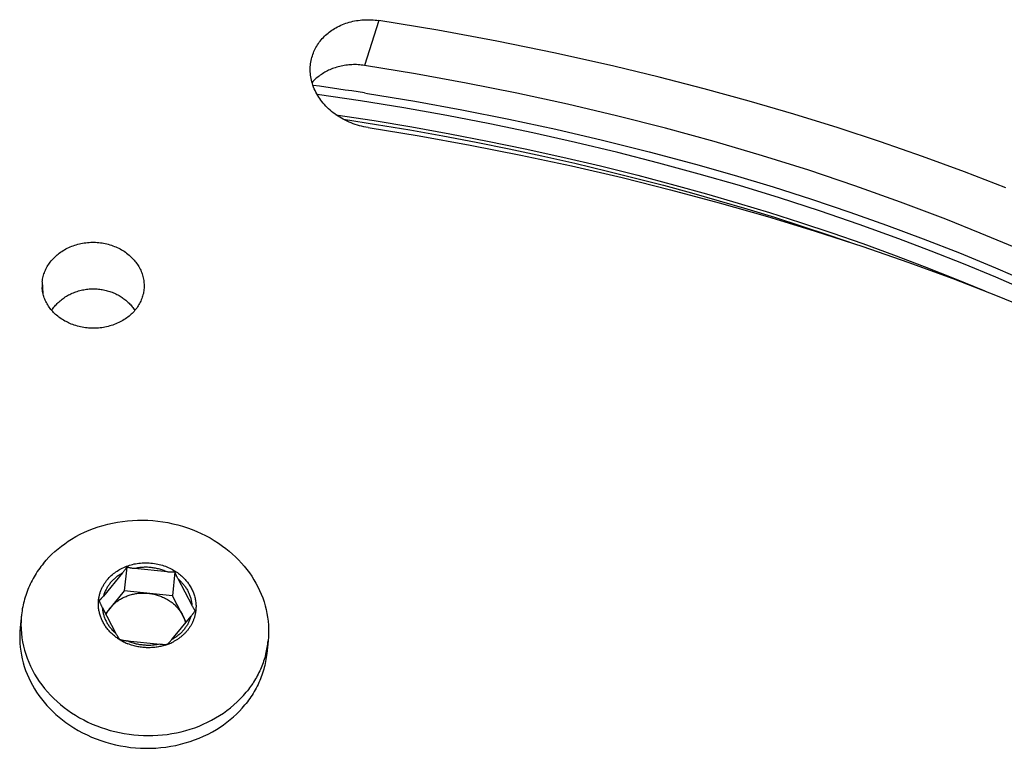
# Model space of a CAD drawing. Extents: x 0 to 1189, y 0 to 841.
# Tile 44 of 84: x 290 to 313, y 187 to 204. Entities that reach past the tile are written whole.
import ezdxf

# ---------------------------------------------------------------- set-up
doc = ezdxf.new("R2010")
doc.units = 0
doc.header["$LTSCALE"] = 65.395
doc.layers.add('mg_3b_BL7', color=7, linetype='CONTINUOUS')

# ---------------------------------------------------------------- blocks, each defined once
blk = doc.blocks.new('MG_3B_BL7', base_point=(346.87, 129.966))
at = {"layer": 'mg_3b_BL7', "color": 2, "linetype": 'CONTINUOUS'}
for p, q in [((298.604, 203.583), (298.267, 202.542)), ((298.272, 201.901), (298.337, 201.891)), ((290.785, 197.517), (290.802, 197.246)), ((293.15, 197.369), (293.147, 197.337)), ((292.651, 190.759), (292.207, 190.219)), ((292.748, 190.892), (292.69, 190.34)), ((293.695, 190.778), (292.926, 190.857)), ((293.865, 190.778), (293.807, 190.226)), ((294.266, 189.999), (293.939, 190.617)), ((292.69, 190.34), (292.254, 189.809)), ((293.807, 190.226), (292.69, 190.34)), ((294.13, 189.614), (293.807, 190.226)), ((290.303, 189.781), (290.272, 189.486)), ((293.797, 189.209), (294.242, 189.751)), ((292.504, 189.335), (292.511, 189.322)), ((292.511, 189.322), (292.519, 189.309)), ((292.756, 189.18), (293.526, 189.101)), ((296.032, 189.179), (296, 188.883))]:
    blk.add_line(p, q, dxfattribs=at)
for points in [[(297.04, 202.694), (297.049, 202.728), (297.059, 202.762), (297.07, 202.796), (297.083, 202.83), (297.096, 202.863), (297.111, 202.895), (297.127, 202.927), (297.143, 202.959), (297.161, 202.99), (297.18, 203.02), (297.2, 203.05), (297.22, 203.079), (297.242, 203.108), (297.265, 203.137), (297.29, 203.165), (297.315, 203.192), (297.341, 203.218), (297.368, 203.244), (297.395, 203.268), (297.424, 203.292), (297.453, 203.315), (297.482, 203.337), (297.513, 203.358), (297.544, 203.379), (297.575, 203.398), (297.607, 203.417), (297.644, 203.437), (297.682, 203.456), (297.72, 203.474), (297.758, 203.49), (297.797, 203.506), (297.837, 203.52), (297.877, 203.533), (297.917, 203.545), (297.958, 203.556), (297.999, 203.566), (298.04, 203.574), (298.082, 203.582), (298.125, 203.588), (298.168, 203.594), (298.212, 203.598), (298.255, 203.601), (298.299, 203.603), (298.343, 203.603), (298.387, 203.603), (298.43, 203.601), (298.474, 203.598), (298.517, 203.594), (298.56, 203.589), (298.604, 203.583)], [(313.169, 199.698), (312.205, 200.071), (311.234, 200.427), (310.258, 200.766), (309.276, 201.089), (308.243, 201.41), (307.205, 201.713), (306.162, 202), (305.115, 202.271), (304.064, 202.525), (302.707, 202.828), (301.344, 203.106), (299.976, 203.357), (298.604, 203.583)], [(298.353, 201.099), (298.302, 201.107), (298.252, 201.117), (298.203, 201.128), (298.153, 201.141), (298.104, 201.156), (298.055, 201.171), (298.007, 201.188), (297.959, 201.207), (297.912, 201.226), (297.865, 201.247), (297.819, 201.27), (297.774, 201.294), (297.734, 201.316), (297.694, 201.34), (297.655, 201.364), (297.617, 201.39), (297.579, 201.416), (297.543, 201.444), (297.507, 201.473), (297.472, 201.503), (297.438, 201.534), (297.404, 201.565), (297.372, 201.598), (297.341, 201.632), (297.311, 201.667), (297.283, 201.701), (297.257, 201.735), (297.232, 201.771), (297.208, 201.807), (297.185, 201.844), (297.163, 201.882), (297.142, 201.92), (297.123, 201.959), (297.105, 201.999), (297.089, 202.039), (297.074, 202.079), (297.06, 202.121), (297.048, 202.162), (297.039, 202.2), (297.031, 202.238), (297.024, 202.276), (297.019, 202.314), (297.015, 202.352), (297.012, 202.391), (297.011, 202.43), (297.011, 202.468), (297.012, 202.506), (297.015, 202.544), (297.019, 202.582), (297.025, 202.62), (297.032, 202.657), (297.04, 202.694)], [(298.267, 202.542), (298.231, 202.547), (298.196, 202.551), (298.16, 202.555), (298.124, 202.557), (298.088, 202.559), (298.052, 202.559), (298.016, 202.559), (297.98, 202.558), (297.944, 202.556), (297.908, 202.554), (297.872, 202.55), (297.836, 202.546), (297.8, 202.54), (297.765, 202.534), (297.729, 202.527), (297.694, 202.519), (297.659, 202.51), (297.625, 202.5), (297.59, 202.489), (297.559, 202.478), (297.528, 202.467), (297.498, 202.455), (297.468, 202.442), (297.438, 202.428), (297.409, 202.414), (297.38, 202.399), (297.351, 202.383), (297.323, 202.366), (297.295, 202.349), (297.268, 202.332), (297.242, 202.314), (297.217, 202.295), (297.192, 202.275), (297.167, 202.255), (297.143, 202.235), (297.12, 202.213), (297.097, 202.191), (297.074, 202.169), (297.053, 202.146)], [(313.359, 198.317), (312.571, 198.649), (311.777, 198.968), (310.723, 199.368), (309.661, 199.748), (308.592, 200.106), (307.517, 200.444), (306.393, 200.775), (305.262, 201.085), (304.127, 201.374), (302.986, 201.643), (301.812, 201.898), (300.634, 202.133), (299.452, 202.348), (298.267, 202.542)], [(313.679, 197.299), (312.936, 197.621), (312.188, 197.932), (311.436, 198.23), (310.679, 198.518), (309.762, 198.849), (308.84, 199.164), (307.913, 199.464), (306.981, 199.749), (306.044, 200.019), (305.104, 200.275), (304.159, 200.516), (303.17, 200.753), (302.177, 200.976), (301.182, 201.183), (300.183, 201.375), (299.182, 201.553), (298.178, 201.717), (297.172, 201.866)], [(298.337, 201.891), (299.436, 201.709), (300.532, 201.51), (301.625, 201.294), (302.715, 201.06), (303.8, 200.807), (304.882, 200.537), (305.958, 200.248), (306.861, 199.991), (307.76, 199.719), (308.655, 199.434), (309.546, 199.134), (310.399, 198.832), (311.247, 198.517), (312.09, 198.187), (312.927, 197.842), (313.72, 197.5)], [(297.608, 201.397), (298.492, 201.261), (299.373, 201.114), (300.253, 200.955), (301.131, 200.785), (302.006, 200.604), (302.88, 200.411), (303.75, 200.206), (304.618, 199.99), (305.483, 199.762), (306.216, 199.558), (306.948, 199.345), (307.676, 199.124), (308.402, 198.893), (309.124, 198.653), (309.843, 198.403), (310.559, 198.144), (311.271, 197.875), (311.978, 197.596), (312.682, 197.307)], [(297.779, 201.292), (298.551, 201.172), (299.323, 201.043), (300.093, 200.906), (300.861, 200.76), (301.628, 200.605), (302.393, 200.442), (303.156, 200.269), (303.917, 200.089), (304.567, 199.926), (305.216, 199.758), (305.863, 199.582), (306.509, 199.4), (307.152, 199.21), (307.793, 199.014), (308.432, 198.811), (309.068, 198.601), (309.702, 198.383)], [(298.353, 201.099), (299.539, 200.905), (300.723, 200.691), (301.904, 200.459), (303.08, 200.207), (304.252, 199.936), (305.382, 199.654), (306.508, 199.354), (307.628, 199.034), (308.742, 198.694), (309.85, 198.334), (310.895, 197.974), (311.934, 197.594), (312.965, 197.194), (313.988, 196.775)], [(290.785, 197.517), (290.789, 197.547), (290.794, 197.578), (290.8, 197.608), (290.807, 197.638), (290.815, 197.668), (290.824, 197.698), (290.834, 197.727), (290.846, 197.756), (290.858, 197.785), (290.871, 197.813), (290.885, 197.841), (290.9, 197.868), (290.916, 197.895), (290.934, 197.923), (290.952, 197.95), (290.972, 197.976), (290.992, 198.002), (291.013, 198.027), (291.035, 198.051), (291.058, 198.075), (291.081, 198.098), (291.105, 198.12), (291.13, 198.141), (291.155, 198.162), (291.181, 198.182), (291.207, 198.201), (291.238, 198.222), (291.269, 198.242), (291.301, 198.261), (291.334, 198.279), (291.367, 198.297), (291.4, 198.313), (291.434, 198.328), (291.469, 198.342), (291.503, 198.355), (291.539, 198.367), (291.574, 198.378), (291.61, 198.388), (291.647, 198.397), (291.684, 198.406), (291.722, 198.413), (291.759, 198.419), (291.797, 198.424), (291.835, 198.428), (291.873, 198.431), (291.911, 198.433), (291.949, 198.434), (291.987, 198.434), (292.025, 198.433), (292.063, 198.43)], [(292.063, 198.43), (292.1, 198.427), (292.137, 198.423), (292.173, 198.418), (292.21, 198.412), (292.247, 198.404), (292.283, 198.396), (292.319, 198.387), (292.355, 198.377), (292.39, 198.365), (292.426, 198.353), (292.46, 198.34), (292.495, 198.326), (292.528, 198.311), (292.56, 198.296), (292.592, 198.279), (292.624, 198.262), (292.654, 198.243), (292.685, 198.224), (292.715, 198.204), (292.744, 198.183), (292.772, 198.161), (292.8, 198.138), (292.827, 198.114), (292.853, 198.09), (292.876, 198.068), (292.897, 198.045), (292.918, 198.021), (292.939, 197.997), (292.958, 197.972), (292.977, 197.947), (292.995, 197.921), (293.012, 197.895), (293.028, 197.868), (293.044, 197.84), (293.058, 197.812), (293.072, 197.784), (293.084, 197.754), (293.095, 197.726), (293.106, 197.698), (293.115, 197.669), (293.123, 197.639), (293.13, 197.61), (293.136, 197.58), (293.141, 197.55), (293.145, 197.52), (293.148, 197.49), (293.15, 197.46), (293.151, 197.43), (293.151, 197.399), (293.15, 197.369)], [(291.862, 196.443), (291.825, 196.446), (291.787, 196.45), (291.75, 196.456), (291.713, 196.462), (291.676, 196.47), (291.639, 196.478), (291.603, 196.488), (291.566, 196.498), (291.53, 196.509), (291.495, 196.522), (291.459, 196.535), (291.429, 196.548), (291.398, 196.561), (291.368, 196.576), (291.338, 196.591), (291.309, 196.606), (291.28, 196.623), (291.252, 196.64), (291.224, 196.659), (291.196, 196.678), (291.17, 196.697), (291.143, 196.718), (291.118, 196.739), (291.094, 196.76), (291.071, 196.782), (291.049, 196.804), (291.027, 196.827), (291.006, 196.85), (290.985, 196.875), (290.966, 196.9), (290.947, 196.925), (290.929, 196.951), (290.912, 196.978), (290.896, 197.005), (290.881, 197.033), (290.867, 197.06), (290.855, 197.088), (290.843, 197.116), (290.832, 197.144), (290.822, 197.173), (290.813, 197.202), (290.806, 197.232), (290.799, 197.262), (290.793, 197.291), (290.789, 197.321), (290.785, 197.351), (290.783, 197.382)], [(291.004, 196.853), (291.02, 196.878), (291.038, 196.901), (291.056, 196.925), (291.074, 196.948), (291.094, 196.97), (291.114, 196.992), (291.135, 197.014), (291.156, 197.034), (291.178, 197.055), (291.2, 197.074), (291.223, 197.093), (291.247, 197.112), (291.271, 197.13), (291.295, 197.147), (291.32, 197.164), (291.346, 197.18), (291.371, 197.195), (291.398, 197.21), (291.424, 197.224), (291.451, 197.237), (291.48, 197.25), (291.509, 197.262), (291.538, 197.274), (291.568, 197.285), (291.598, 197.295), (291.628, 197.304), (291.659, 197.313), (291.689, 197.32), (291.72, 197.327), (291.751, 197.333), (291.782, 197.339), (291.813, 197.343), (291.844, 197.347), (291.876, 197.35), (291.907, 197.352), (291.938, 197.353), (291.969, 197.354), (292.001, 197.353), (292.032, 197.352), (292.063, 197.35)], [(293.147, 197.337), (293.143, 197.307), (293.139, 197.276), (293.133, 197.246), (293.125, 197.216), (293.117, 197.186), (293.108, 197.157), (293.098, 197.127), (293.086, 197.098), (293.074, 197.07), (293.061, 197.042), (293.047, 197.014), (293.032, 196.987), (293.016, 196.96), (292.998, 196.933), (292.979, 196.906), (292.959, 196.88), (292.939, 196.855), (292.918, 196.83), (292.896, 196.807), (292.873, 196.783), (292.849, 196.761), (292.825, 196.739), (292.8, 196.718), (292.775, 196.698), (292.749, 196.679), (292.722, 196.66), (292.691, 196.64), (292.66, 196.62), (292.627, 196.602), (292.595, 196.584), (292.561, 196.568), (292.528, 196.552), (292.494, 196.538), (292.459, 196.524), (292.424, 196.512), (292.389, 196.5), (292.353, 196.49), (292.317, 196.48), (292.28, 196.471), (292.242, 196.464), (292.205, 196.457), (292.167, 196.451), (292.129, 196.447), (292.091, 196.443), (292.053, 196.44), (292.014, 196.439), (291.976, 196.438), (291.938, 196.439), (291.9, 196.44), (291.862, 196.443)], [(292.063, 197.35), (292.092, 197.348), (292.122, 197.345), (292.151, 197.341), (292.18, 197.336), (292.209, 197.331), (292.238, 197.325), (292.267, 197.318), (292.296, 197.31), (292.324, 197.302), (292.353, 197.293), (292.381, 197.284), (292.409, 197.273), (292.437, 197.262), (292.464, 197.251), (292.491, 197.238), (292.518, 197.225), (292.544, 197.211), (292.57, 197.197), (292.593, 197.183), (292.616, 197.169), (292.638, 197.154), (292.66, 197.139), (292.682, 197.123), (292.703, 197.106), (292.724, 197.09), (292.745, 197.072), (292.764, 197.054), (292.784, 197.036), (292.803, 197.017), (292.821, 196.998), (292.839, 196.978), (292.857, 196.958), (292.874, 196.938), (292.89, 196.917), (292.906, 196.896), (292.921, 196.874), (292.936, 196.852)], [(290.812, 190.976), (290.874, 191.049), (290.94, 191.12), (291.008, 191.188), (291.079, 191.254), (291.153, 191.317), (291.229, 191.377), (291.306, 191.435), (291.386, 191.49), (291.468, 191.542), (291.566, 191.599), (291.667, 191.652), (291.769, 191.702), (291.874, 191.747), (291.979, 191.788), (292.087, 191.826), (292.196, 191.859), (292.305, 191.888), (292.419, 191.914), (292.535, 191.936), (292.65, 191.953), (292.767, 191.967), (292.883, 191.976), (293, 191.981), (293.117, 191.982), (293.234, 191.978), (293.352, 191.971), (293.469, 191.959), (293.586, 191.943), (293.702, 191.923), (293.817, 191.899), (293.931, 191.871), (294.044, 191.839), (294.156, 191.803), (294.265, 191.763), (294.372, 191.72), (294.477, 191.673), (294.58, 191.622), (294.682, 191.567), (294.781, 191.508), (294.878, 191.446), (294.973, 191.38), (295.052, 191.32), (295.128, 191.258), (295.203, 191.194), (295.275, 191.127), (295.345, 191.057), (295.412, 190.985), (295.477, 190.911), (295.539, 190.834), (295.597, 190.755), (295.651, 190.677), (295.701, 190.597), (295.749, 190.516), (295.793, 190.433), (295.834, 190.348), (295.872, 190.262), (295.906, 190.174), (295.936, 190.084), (295.963, 189.994), (295.986, 189.905), (296.004, 189.816), (296.02, 189.725), (296.031, 189.634), (296.039, 189.543), (296.043, 189.452), (296.043, 189.36), (296.039, 189.269), (296.032, 189.179)], [(292.294, 190.595), (292.316, 190.621), (292.339, 190.646), (292.363, 190.67), (292.388, 190.694), (292.414, 190.717), (292.44, 190.739), (292.468, 190.76), (292.496, 190.78), (292.524, 190.8), (292.553, 190.818), (292.583, 190.836), (292.613, 190.852), (292.645, 190.869), (292.678, 190.884), (292.711, 190.898), (292.744, 190.911), (292.778, 190.924), (292.812, 190.935), (292.847, 190.945), (292.882, 190.954), (292.918, 190.963), (292.953, 190.97), (292.99, 190.976), (293.026, 190.981), (293.066, 190.986), (293.106, 190.989), (293.147, 190.991), (293.187, 190.991), (293.227, 190.991), (293.268, 190.989), (293.308, 190.986), (293.348, 190.982), (293.389, 190.976), (293.429, 190.969), (293.468, 190.961), (293.504, 190.953), (293.54, 190.944), (293.575, 190.933), (293.61, 190.922), (293.644, 190.909), (293.678, 190.896), (293.712, 190.882), (293.745, 190.866), (293.778, 190.85), (293.811, 190.833), (293.842, 190.815), (293.873, 190.796)], [(290.812, 190.976), (290.782, 190.939), (290.753, 190.901), (290.725, 190.863), (290.697, 190.825), (290.67, 190.785), (290.644, 190.746), (290.619, 190.705), (290.595, 190.665), (290.571, 190.623), (290.549, 190.581), (290.527, 190.539), (290.506, 190.497), (290.486, 190.453), (290.467, 190.41), (290.449, 190.367), (290.432, 190.323), (290.416, 190.279), (290.401, 190.235), (290.387, 190.191), (290.374, 190.146), (290.361, 190.101), (290.35, 190.056), (290.34, 190.011), (290.331, 189.965), (290.322, 189.919), (290.315, 189.874), (290.309, 189.828), (290.303, 189.781)], [(292.748, 190.892), (292.743, 190.884), (292.738, 190.876), (292.733, 190.869), (292.728, 190.861), (292.723, 190.853), (292.716, 190.844), (292.709, 190.834), (292.702, 190.824), (292.695, 190.815), (292.688, 190.805), (292.68, 190.796), (292.673, 190.787), (292.666, 190.777), (292.658, 190.768), (292.651, 190.759)], [(292.926, 190.857), (292.914, 190.858), (292.903, 190.859), (292.891, 190.861), (292.88, 190.862), (292.868, 190.864), (292.857, 190.865), (292.846, 190.867), (292.834, 190.869), (292.828, 190.871), (292.821, 190.872), (292.814, 190.873), (292.807, 190.875), (292.801, 190.876), (292.794, 190.878), (292.787, 190.879), (292.781, 190.881), (292.774, 190.883), (292.768, 190.885), (292.761, 190.887), (292.755, 190.889), (292.748, 190.892)], [(293.684, 190.779), (293.66, 190.79), (293.636, 190.8), (293.612, 190.809), (293.588, 190.818), (293.564, 190.826), (293.539, 190.834), (293.514, 190.841), (293.489, 190.848), (293.464, 190.854), (293.439, 190.86), (293.413, 190.865), (293.388, 190.87), (293.362, 190.874), (293.337, 190.877), (293.311, 190.88), (293.285, 190.883), (293.259, 190.884), (293.233, 190.886), (293.208, 190.886), (293.182, 190.886), (293.156, 190.886), (293.13, 190.885), (293.104, 190.883), (293.078, 190.881), (293.053, 190.879), (293.027, 190.875), (293.001, 190.871), (292.976, 190.867), (292.951, 190.862), (292.926, 190.857)], [(293.865, 190.778), (293.858, 190.777), (293.851, 190.776), (293.844, 190.775), (293.837, 190.775), (293.831, 190.774), (293.824, 190.774), (293.817, 190.773), (293.81, 190.773), (293.803, 190.773), (293.796, 190.773), (293.789, 190.773), (293.783, 190.773), (293.776, 190.773), (293.764, 190.774), (293.753, 190.774), (293.741, 190.775), (293.73, 190.775), (293.718, 190.776), (293.707, 190.777), (293.695, 190.778)], [(293.939, 190.617), (293.932, 190.63), (293.926, 190.642), (293.92, 190.655), (293.915, 190.664), (293.91, 190.673), (293.906, 190.683), (293.901, 190.692), (293.897, 190.701), (293.893, 190.711), (293.888, 190.72), (293.884, 190.73), (293.88, 190.739), (293.876, 190.749), (293.872, 190.758), (293.868, 190.768), (293.865, 190.778)], [(293.873, 190.796), (293.899, 190.779), (293.923, 190.762), (293.948, 190.744), (293.972, 190.726), (293.995, 190.707), (294.018, 190.687), (294.04, 190.667), (294.062, 190.646), (294.083, 190.625), (294.104, 190.603), (294.122, 190.583), (294.139, 190.563), (294.155, 190.542), (294.171, 190.521), (294.186, 190.5), (294.201, 190.478), (294.216, 190.456), (294.229, 190.433), (294.242, 190.41), (294.255, 190.387), (294.267, 190.363), (294.277, 190.34), (294.287, 190.317), (294.297, 190.293), (294.306, 190.269), (294.314, 190.245), (294.321, 190.221), (294.328, 190.196), (294.334, 190.172), (294.34, 190.147), (294.344, 190.122), (294.348, 190.096), (294.351, 190.072), (294.354, 190.047), (294.356, 190.022), (294.357, 189.997), (294.357, 189.971), (294.356, 189.946), (294.355, 189.921), (294.353, 189.896), (294.351, 189.872), (294.347, 189.847), (294.343, 189.822)], [(292.089, 190.066), (292.09, 190.085), (292.091, 190.104), (292.093, 190.123), (292.095, 190.142), (292.098, 190.16), (292.101, 190.179), (292.104, 190.198), (292.108, 190.217), (292.112, 190.235), (292.117, 190.254), (292.122, 190.272), (292.128, 190.29), (292.134, 190.309), (292.14, 190.327), (292.146, 190.344), (292.154, 190.362), (292.161, 190.38), (292.169, 190.398), (292.178, 190.416), (292.187, 190.433), (292.196, 190.45), (292.205, 190.467), (292.215, 190.484), (292.225, 190.5), (292.236, 190.517), (292.247, 190.533), (292.258, 190.549), (292.27, 190.564), (292.281, 190.58), (292.294, 190.595)], [(292.643, 190.75), (292.625, 190.739), (292.607, 190.728), (292.589, 190.717), (292.571, 190.706), (292.553, 190.694), (292.536, 190.681), (292.519, 190.669), (292.502, 190.656), (292.486, 190.642), (292.47, 190.628), (292.454, 190.614), (292.438, 190.6), (292.423, 190.585), (292.408, 190.569), (292.394, 190.554), (292.38, 190.538), (292.366, 190.522), (292.353, 190.506), (292.341, 190.49), (292.329, 190.473), (292.317, 190.456), (292.306, 190.439), (292.296, 190.422), (292.285, 190.405), (292.275, 190.387), (292.266, 190.369), (292.257, 190.351), (292.248, 190.333), (292.24, 190.314), (292.232, 190.295), (292.225, 190.276), (292.218, 190.257), (292.212, 190.238), (292.207, 190.219)], [(293.939, 190.617), (293.955, 190.603), (293.971, 190.589), (293.986, 190.575), (294.001, 190.56), (294.016, 190.544), (294.03, 190.529), (294.044, 190.513), (294.058, 190.497), (294.072, 190.48), (294.085, 190.463), (294.097, 190.446), (294.11, 190.429), (294.122, 190.411), (294.133, 190.393), (294.144, 190.375), (294.155, 190.357), (294.165, 190.338), (294.174, 190.32), (294.183, 190.302), (294.191, 190.283), (294.199, 190.264), (294.207, 190.245), (294.214, 190.226), (294.221, 190.207), (294.227, 190.188), (294.233, 190.168), (294.238, 190.149), (294.243, 190.129), (294.247, 190.109), (294.251, 190.089), (294.254, 190.069), (294.257, 190.049), (294.259, 190.029), (294.26, 190.009)], [(292.461, 189.294), (292.442, 189.309), (292.424, 189.325), (292.407, 189.341), (292.389, 189.357), (292.372, 189.374), (292.356, 189.391), (292.339, 189.409), (292.323, 189.427), (292.308, 189.445), (292.293, 189.464), (292.278, 189.483), (292.264, 189.502), (292.25, 189.522), (292.237, 189.542), (292.224, 189.562), (292.212, 189.583), (292.2, 189.604), (292.189, 189.625), (292.178, 189.647), (292.169, 189.668), (292.16, 189.689), (292.151, 189.71), (292.143, 189.731), (292.135, 189.753), (292.128, 189.774), (292.122, 189.796), (292.116, 189.818), (292.111, 189.841), (292.106, 189.863), (292.102, 189.885), (292.098, 189.908), (292.095, 189.93), (292.092, 189.953), (292.09, 189.976), (292.089, 189.998), (292.088, 190.021), (292.088, 190.043), (292.089, 190.066)], [(292.207, 190.219), (292.199, 190.21), (292.192, 190.201), (292.184, 190.193), (292.177, 190.184), (292.169, 190.175), (292.162, 190.167), (292.154, 190.158), (292.151, 190.154), (292.147, 190.15), (292.143, 190.146), (292.14, 190.142), (292.136, 190.139), (292.132, 190.135), (292.129, 190.131), (292.125, 190.128), (292.121, 190.124), (292.117, 190.12), (292.113, 190.117), (292.109, 190.113), (292.105, 190.11)], [(292.105, 190.11), (292.108, 190.102), (292.112, 190.093), (292.115, 190.084), (292.119, 190.076), (292.122, 190.067), (292.127, 190.057), (292.132, 190.046), (292.137, 190.035), (292.142, 190.024), (292.147, 190.013), (292.152, 190.003), (292.158, 189.992), (292.163, 189.981), (292.168, 189.971), (292.174, 189.96), (292.504, 189.335)], [(292.369, 189.949), (292.384, 189.967), (292.4, 189.985), (292.416, 190.002), (292.433, 190.018), (292.45, 190.035), (292.468, 190.05), (292.486, 190.066), (292.504, 190.081), (292.523, 190.095), (292.543, 190.109), (292.562, 190.122), (292.582, 190.135), (292.603, 190.147), (292.624, 190.159), (292.645, 190.171), (292.666, 190.182), (292.687, 190.192), (292.709, 190.202), (292.731, 190.211), (292.754, 190.22), (292.779, 190.229), (292.804, 190.238), (292.829, 190.246), (292.855, 190.253), (292.881, 190.259), (292.906, 190.265), (292.933, 190.27), (292.959, 190.275), (292.985, 190.279), (293.011, 190.282), (293.038, 190.285), (293.064, 190.287), (293.09, 190.288), (293.117, 190.289), (293.143, 190.289), (293.17, 190.288), (293.196, 190.287), (293.222, 190.285), (293.248, 190.283)], [(293.248, 190.283), (293.274, 190.28), (293.301, 190.276), (293.327, 190.272), (293.353, 190.267), (293.378, 190.262), (293.404, 190.256), (293.43, 190.249), (293.455, 190.242), (293.48, 190.234), (293.506, 190.226), (293.531, 190.216), (293.555, 190.207), (293.58, 190.196), (293.604, 190.185), (293.628, 190.174), (293.651, 190.162), (293.675, 190.149), (293.698, 190.135), (293.72, 190.121), (293.741, 190.108), (293.76, 190.095), (293.78, 190.081), (293.799, 190.066), (293.817, 190.051), (293.836, 190.036), (293.854, 190.02), (293.871, 190.004), (293.888, 189.987), (293.905, 189.97), (293.921, 189.952), (293.937, 189.934), (293.952, 189.916), (293.967, 189.897), (293.981, 189.878), (293.995, 189.859), (294.008, 189.839), (294.02, 189.819), (294.032, 189.799), (294.043, 189.778)], [(292.179, 189.95), (292.181, 189.93), (292.183, 189.91), (292.186, 189.89), (292.189, 189.87), (292.193, 189.85), (292.197, 189.83), (292.202, 189.81), (292.207, 189.791), (292.213, 189.771), (292.219, 189.752), (292.226, 189.733), (292.233, 189.713), (292.24, 189.695), (292.248, 189.676), (292.257, 189.657), (292.266, 189.639), (292.275, 189.621), (292.285, 189.602), (292.296, 189.584), (292.307, 189.566), (292.318, 189.548), (292.33, 189.53), (292.343, 189.513), (292.355, 189.495), (292.368, 189.479), (292.382, 189.462), (292.395, 189.446), (292.41, 189.43), (292.424, 189.415), (292.439, 189.399), (292.454, 189.384), (292.469, 189.37), (292.485, 189.356), (292.501, 189.342)], [(292.265, 189.787), (292.27, 189.796), (292.274, 189.806), (292.279, 189.815), (292.284, 189.824), (292.289, 189.833), (292.294, 189.842), (292.299, 189.851), (292.304, 189.859), (292.31, 189.868), (292.315, 189.877), (292.321, 189.885), (292.327, 189.894), (292.333, 189.902), (292.339, 189.911), (292.345, 189.919), (292.35, 189.926), (292.356, 189.934), (292.362, 189.942), (292.369, 189.949)], [(294.242, 189.751), (294.251, 189.762), (294.26, 189.773), (294.266, 189.781), (294.273, 189.789), (294.279, 189.797), (294.285, 189.806), (294.291, 189.814), (294.298, 189.822), (294.304, 189.831), (294.31, 189.839), (294.315, 189.848), (294.321, 189.856), (294.327, 189.865), (294.333, 189.873), (294.338, 189.882)], [(294.338, 189.882), (294.335, 189.886), (294.332, 189.89), (294.328, 189.895), (294.325, 189.899), (294.322, 189.903), (294.319, 189.908), (294.316, 189.912), (294.314, 189.916), (294.311, 189.921), (294.308, 189.925), (294.305, 189.93), (294.302, 189.934), (294.3, 189.939), (294.294, 189.949), (294.288, 189.959), (294.282, 189.969), (294.277, 189.979), (294.271, 189.989), (294.266, 189.999)], [(294.233, 189.74), (294.228, 189.721), (294.221, 189.702), (294.215, 189.682), (294.208, 189.664), (294.2, 189.645), (294.192, 189.626), (294.183, 189.608), (294.174, 189.59), (294.165, 189.572), (294.155, 189.554), (294.144, 189.537), (294.134, 189.519), (294.122, 189.502), (294.111, 189.486), (294.099, 189.469), (294.087, 189.453), (294.074, 189.437), (294.06, 189.421), (294.046, 189.405), (294.032, 189.389), (294.017, 189.374), (294.002, 189.359), (293.986, 189.345), (293.97, 189.331), (293.954, 189.317), (293.938, 189.303), (293.921, 189.29), (293.904, 189.278), (293.887, 189.265), (293.869, 189.253), (293.851, 189.242), (293.833, 189.231), (293.815, 189.22), (293.797, 189.209)], [(294.043, 189.778), (294.048, 189.769), (294.053, 189.761), (294.057, 189.752), (294.061, 189.743), (294.065, 189.733), (294.07, 189.724), (294.074, 189.714), (294.078, 189.704), (294.082, 189.695), (294.086, 189.685), (294.089, 189.675), (294.093, 189.665), (294.096, 189.655), (294.099, 189.645), (294.102, 189.635), (294.105, 189.625), (294.108, 189.615), (294.111, 189.604), (294.113, 189.594)], [(294.343, 189.822), (294.34, 189.805), (294.336, 189.788), (294.332, 189.772), (294.328, 189.755), (294.323, 189.738), (294.318, 189.721), (294.313, 189.705), (294.307, 189.689), (294.301, 189.672), (294.295, 189.656), (294.289, 189.64), (294.282, 189.624), (294.274, 189.608), (294.267, 189.592), (294.259, 189.577), (294.25, 189.561), (294.242, 189.546), (294.233, 189.53), (294.224, 189.515), (294.214, 189.5), (294.204, 189.486), (294.194, 189.471), (294.184, 189.457), (294.174, 189.443), (294.163, 189.429), (294.152, 189.415)], [(290.272, 189.486), (290.265, 189.395), (290.261, 189.304), (290.261, 189.213), (290.265, 189.121), (290.273, 189.03), (290.284, 188.939), (290.299, 188.849), (290.318, 188.759), (290.34, 188.67), (290.367, 188.58), (290.398, 188.491), (290.432, 188.403), (290.47, 188.317), (290.511, 188.232), (290.555, 188.148), (290.602, 188.067), (290.653, 187.987), (290.706, 187.91), (290.765, 187.831), (290.827, 187.754), (290.891, 187.679), (290.959, 187.607), (291.029, 187.538), (291.101, 187.471), (291.175, 187.406), (291.252, 187.344), (291.331, 187.285), (291.425, 187.219), (291.522, 187.156), (291.622, 187.098), (291.723, 187.043), (291.827, 186.992), (291.932, 186.945), (292.039, 186.901), (292.147, 186.862), (292.259, 186.826), (292.373, 186.793), (292.487, 186.765), (292.602, 186.741), (292.718, 186.721), (292.835, 186.705), (292.952, 186.694), (293.069, 186.686), (293.186, 186.683), (293.303, 186.684), (293.42, 186.689), (293.537, 186.698), (293.653, 186.711), (293.769, 186.729), (293.884, 186.75), (293.998, 186.776), (294.108, 186.806), (294.217, 186.839), (294.324, 186.876), (294.43, 186.917), (294.534, 186.963), (294.637, 187.012), (294.737, 187.066), (294.836, 187.123), (294.917, 187.175), (294.997, 187.23), (295.075, 187.287), (295.151, 187.348), (295.224, 187.411), (295.295, 187.477), (295.364, 187.545), (295.429, 187.616), (295.492, 187.689)], [(290.294, 189.446), (290.301, 189.348), (290.313, 189.25), (290.329, 189.153), (290.349, 189.057), (290.373, 188.961), (290.401, 188.867), (290.434, 188.774), (290.47, 188.682), (290.512, 188.589), (290.557, 188.497), (290.606, 188.408), (290.659, 188.321), (290.716, 188.236), (290.776, 188.153), (290.839, 188.073), (290.905, 187.995), (290.977, 187.916), (291.052, 187.841), (291.13, 187.768), (291.21, 187.698), (291.293, 187.632), (291.379, 187.568), (291.466, 187.508), (291.556, 187.45), (291.651, 187.394), (291.748, 187.342), (291.847, 187.293), (291.947, 187.247), (292.049, 187.205), (292.152, 187.167), (292.257, 187.132), (292.362, 187.1), (292.47, 187.072), (292.579, 187.047), (292.689, 187.026), (292.8, 187.009), (292.911, 186.996), (293.022, 186.986), (293.134, 186.98), (293.245, 186.978), (293.356, 186.98), (293.467, 186.985), (293.577, 186.994), (293.687, 187.007), (293.797, 187.024), (293.906, 187.044), (294.014, 187.068), (294.121, 187.096), (294.224, 187.127), (294.326, 187.161), (294.427, 187.199), (294.526, 187.241), (294.624, 187.286), (294.719, 187.334), (294.813, 187.387), (294.905, 187.443), (294.992, 187.5), (295.076, 187.56), (295.157, 187.623), (295.236, 187.69), (295.313, 187.759), (295.386, 187.831), (295.456, 187.906), (295.523, 187.984)], [(294.152, 189.415), (294.141, 189.403), (294.131, 189.391), (294.12, 189.379), (294.109, 189.367), (294.098, 189.355), (294.087, 189.344), (294.075, 189.332), (294.062, 189.32), (294.049, 189.308), (294.036, 189.297), (294.023, 189.285), (294.01, 189.274), (293.996, 189.264), (293.982, 189.253), (293.969, 189.243), (293.954, 189.232), (293.94, 189.222), (293.926, 189.213), (293.911, 189.203), (293.896, 189.194), (293.882, 189.185), (293.867, 189.176), (293.852, 189.168)], [(292.519, 189.309), (292.522, 189.303), (292.526, 189.296), (292.529, 189.29), (292.533, 189.283)], [(292.533, 189.283), (292.537, 189.277), (292.54, 189.271), (292.544, 189.265), (292.548, 189.258)], [(292.548, 189.258), (292.55, 189.255), (292.552, 189.252), (292.554, 189.249), (292.556, 189.245), (292.558, 189.242), (292.561, 189.239), (292.563, 189.236), (292.565, 189.233), (292.567, 189.23), (292.569, 189.226), (292.572, 189.223), (292.574, 189.22), (292.576, 189.217)], [(292.579, 189.215), (292.581, 189.214), (292.583, 189.213), (292.585, 189.212), (292.587, 189.212), (292.589, 189.211), (292.591, 189.21), (292.593, 189.21), (292.595, 189.209), (292.597, 189.208), (292.599, 189.208)], [(292.599, 189.208), (292.602, 189.207), (292.605, 189.206), (292.609, 189.205), (292.612, 189.204), (292.615, 189.203), (292.619, 189.202), (292.622, 189.201), (292.626, 189.2), (292.629, 189.2), (292.632, 189.199), (292.636, 189.198)], [(292.636, 189.198), (292.644, 189.196), (292.652, 189.195), (292.66, 189.193), (292.668, 189.192), (292.676, 189.19), (292.684, 189.189), (292.692, 189.188), (292.7, 189.186), (292.708, 189.185), (292.716, 189.184), (292.724, 189.183), (292.732, 189.182), (292.74, 189.181), (292.748, 189.18), (292.756, 189.18)], [(293.514, 189.102), (293.489, 189.097), (293.464, 189.092), (293.438, 189.087), (293.413, 189.084), (293.387, 189.08), (293.362, 189.078), (293.336, 189.076), (293.31, 189.074), (293.284, 189.073), (293.258, 189.073), (293.232, 189.073), (293.206, 189.073), (293.181, 189.075), (293.155, 189.076), (293.129, 189.079), (293.103, 189.082), (293.078, 189.085), (293.052, 189.089), (293.026, 189.094), (293.001, 189.099), (292.976, 189.105), (292.951, 189.111), (292.926, 189.117), (292.901, 189.125), (292.876, 189.133), (292.852, 189.141), (292.828, 189.15), (292.804, 189.159), (292.78, 189.169), (292.756, 189.18)], [(293.695, 189.101), (293.699, 189.104), (293.703, 189.107), (293.707, 189.111), (293.711, 189.114), (293.715, 189.118), (293.719, 189.122), (293.723, 189.125), (293.726, 189.129), (293.73, 189.133), (293.734, 189.137), (293.737, 189.141), (293.741, 189.145), (293.744, 189.148), (293.752, 189.157), (293.76, 189.166), (293.767, 189.174), (293.775, 189.183), (293.782, 189.192), (293.789, 189.201), (293.797, 189.209)], [(293.644, 189.078), (293.618, 189.07), (293.592, 189.063), (293.565, 189.056), (293.538, 189.049), (293.512, 189.044), (293.484, 189.038), (293.457, 189.034), (293.43, 189.03), (293.403, 189.026), (293.375, 189.024), (293.348, 189.021), (293.32, 189.02), (293.292, 189.019), (293.265, 189.018), (293.237, 189.018), (293.209, 189.019), (293.18, 189.02), (293.15, 189.022), (293.121, 189.025), (293.091, 189.029), (293.062, 189.033), (293.032, 189.037), (293.003, 189.043), (292.974, 189.049), (292.945, 189.056), (292.917, 189.063), (292.888, 189.071), (292.86, 189.08), (292.832, 189.089), (292.804, 189.099), (292.776, 189.11)], [(293.526, 189.101), (293.537, 189.1), (293.549, 189.099), (293.56, 189.098), (293.572, 189.098), (293.583, 189.097), (293.595, 189.096), (293.606, 189.096), (293.613, 189.096), (293.62, 189.096), (293.627, 189.096), (293.634, 189.096), (293.641, 189.096), (293.648, 189.096), (293.654, 189.097), (293.661, 189.097), (293.668, 189.097), (293.675, 189.098), (293.682, 189.099), (293.688, 189.1), (293.695, 189.101)], [(296, 188.883), (295.995, 188.837), (295.989, 188.791), (295.981, 188.745), (295.973, 188.699), (295.964, 188.654), (295.953, 188.608), (295.942, 188.563), (295.93, 188.518), (295.917, 188.474), (295.903, 188.429), (295.888, 188.385), (295.872, 188.341), (295.855, 188.298), (295.837, 188.255), (295.818, 188.211), (295.798, 188.168), (295.777, 188.125), (295.755, 188.083), (295.732, 188.041), (295.709, 188), (295.685, 187.959), (295.659, 187.919), (295.633, 187.879), (295.607, 187.84), (295.579, 187.801), (295.551, 187.763), (295.522, 187.726), (295.492, 187.689)], [(295.975, 188.866), (295.965, 188.826), (295.953, 188.786), (295.941, 188.747), (295.928, 188.708), (295.915, 188.669), (295.9, 188.63), (295.885, 188.592), (295.87, 188.554), (295.853, 188.516), (295.836, 188.479), (295.818, 188.441), (295.8, 188.404), (295.78, 188.367), (295.76, 188.33), (295.739, 188.294), (295.718, 188.258), (295.695, 188.222), (295.673, 188.187), (295.649, 188.152), (295.625, 188.118), (295.6, 188.084), (295.575, 188.05), (295.549, 188.017), (295.523, 187.984)]]:
    blk.add_lwpolyline(points, dxfattribs=at)
for centre, radius, start, end in [((287.221, 131.215), 71.545, 81.11484, 82.08372), ((291.62, 197.432), 0.839, 174.2459, 183.4829), ((292.466, 189.554), 2.175, 174.0049, 182.8626), ((293.191, 190.191), 1.156, 230.8526, 235.4043), ((293.206, 190.213), 1.183, 235.3953, 237.592), ((293.21, 190.22), 1.191, 237.5898, 237.8506), ((292.725, 189.337), 0.191, 218.8281, 219.9264), ((293.215, 190.228), 1.201, 237.8527, 239.7681), ((293.227, 190.247), 1.224, 239.7754, 244.075), ((293.304, 190.158), 1.132, 296.6946, 298.9592), ((293.869, 189.407), 2.174, 345.5966, 353.9805), ((293.239, 190.273), 1.252, 244.0753, 248.3082), ((293.278, 190.215), 1.194, 287.8638, 292.2349), ((293.291, 190.183), 1.16, 292.2353, 296.6851)]:
    blk.add_arc(centre, radius, start, end, dxfattribs=at)

msp = doc.modelspace()

# ---------------------------------------------------------------- block references
at = {"layer": 'mg_3b_BL7'}
msp.add_blockref('MG_3B_BL7', (346.87, 129.966), dxfattribs=at)

doc.saveas('drawing.dxf')
